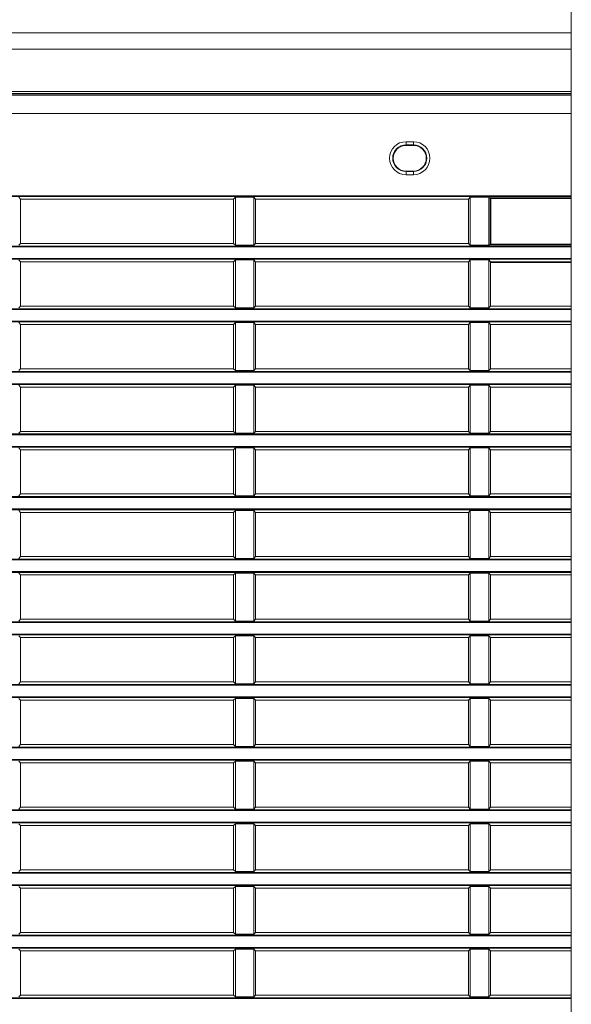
# Model space of a CAD drawing. Header units: millimetres. Extents: x 3925 to 5043, y -86 to 778.
# Tile 115 of 159: x 4699 to 4718, y 267 to 301. Entities that reach past the tile are written whole.
import ezdxf

# ---------------------------------------------------------------- set-up
doc = ezdxf.new("R2010")
doc.units = ezdxf.units.MM
doc.header["$LTSCALE"] = 46.255
for name, color, linetype in [('140-155102-0DXF_CONTINUOUS_LINE', 7, 'CONTINUOUS'), ('H30-LEFT-COVDXF_CONTINUOUS_LINE', 7, 'CONTINUOUS'), ('H30K-TOP-COVDXF_CONTINUOUS_LINE', 7, 'CONTINUOUS')]:
    doc.layers.add(name, color=color, linetype=linetype)

msp = doc.modelspace()

# ---------------------------------------------------------------- linework, layer by layer
at = {"layer": '140-155102-0DXF_CONTINUOUS_LINE', "color": 7, "linetype": 'Continuous', "lineweight": 0}
msp.add_line((4717.7792, 304.5787), (4717.7792, 223.8287), dxfattribs=at)
at = {"layer": 'H30-LEFT-COVDXF_CONTINUOUS_LINE', "color": 7, "linetype": 'Continuous', "lineweight": 0}
for p, q in [((4694.7786, 298.3338), (4717.7792, 298.3338)), ((4694.7786, 297.7135), (4717.7792, 297.7135)), ((4712.1536, 296.7487), (4712.1536, 296.6237)), ((4712.1536, 296.7487), (4712.4036, 296.7487)), ((4712.4036, 296.7487), (4712.4036, 296.6237)), ((4712.1536, 296.6415), (4712.4036, 296.6415)), ((4712.4036, 296.6237), (4712.1536, 296.6237)), ((4712.1536, 295.6237), (4712.1536, 295.7487)), ((4712.1536, 295.7487), (4712.4036, 295.7487)), ((4712.4036, 295.7309), (4712.1536, 295.7309)), ((4712.4036, 295.6237), (4712.4036, 295.7487)), ((4712.4036, 295.6237), (4712.1536, 295.6237)), ((4694.7786, 294.9054), (4717.7792, 294.9054)), ((4694.7786, 294.8806), (4717.7792, 294.8806)), ((4699.0286, 294.7912), (4698.9672, 294.8526)), ((4699.0286, 293.2812), (4699.0286, 294.7912)), ((4706.2786, 294.7912), (4699.0286, 294.7912)), ((4706.34, 294.8526), (4706.2786, 294.7912)), ((4706.2786, 294.7912), (4706.2786, 293.2812)), ((4706.34, 293.2198), (4706.34, 294.8526)), ((4706.34, 294.8526), (4706.9672, 294.8526)), ((4706.9672, 294.8526), (4706.9672, 293.2198)), ((4707.0286, 294.7912), (4706.9672, 294.8526)), ((4707.0286, 293.2812), (4707.0286, 294.7912)), ((4714.2786, 294.7912), (4707.0286, 294.7912)), ((4714.34, 294.8526), (4714.2786, 294.7912)), ((4714.2786, 294.7912), (4714.2786, 293.2812)), ((4714.34, 293.2198), (4714.34, 294.8526)), ((4714.34, 294.8526), (4714.9965, 294.8526)), ((4714.9703, 294.8287), (4714.9703, 293.2437)), ((4714.9703, 294.8287), (4715.0218, 294.8151)), ((4714.9965, 294.8526), (4715.0445, 294.8399)), ((4715.0218, 294.8151), (4715.0218, 293.2573)), ((4715.0218, 294.8151), (4717.7792, 294.8151)), ((4715.0445, 294.8399), (4715.0417, 294.8396)), ((4715.0445, 293.2325), (4715.0445, 294.8399)), ((4715.0445, 294.8399), (4717.7792, 294.8399)), ((4717.7792, 293.1918), (4694.7786, 293.1918)), ((4717.7792, 293.167), (4694.7786, 293.167)), ((4698.9672, 293.2198), (4699.0286, 293.2812)), ((4699.0286, 293.2812), (4706.2786, 293.2812)), ((4706.2786, 293.2812), (4706.34, 293.2198)), ((4706.9672, 293.2198), (4706.34, 293.2198)), ((4706.9672, 293.2198), (4707.0286, 293.2812)), ((4707.0286, 293.2812), (4714.2786, 293.2812)), ((4714.2786, 293.2812), (4714.34, 293.2198)), ((4714.9965, 293.2198), (4714.34, 293.2198)), ((4714.9703, 293.2437), (4715.0218, 293.2573)), ((4714.9965, 293.2198), (4715.0445, 293.2325)), ((4717.7792, 293.2573), (4715.0218, 293.2573)), ((4717.7792, 293.2325), (4715.0445, 293.2325)), ((4694.7786, 292.7704), (4717.7792, 292.7704)), ((4694.7786, 292.7456), (4717.7792, 292.7456)), ((4699.0286, 292.6562), (4698.9672, 292.7176)), ((4699.0286, 291.1462), (4699.0286, 292.6562)), ((4706.2786, 292.6562), (4699.0286, 292.6562)), ((4706.34, 292.7176), (4706.2786, 292.6562)), ((4706.2786, 292.6562), (4706.2786, 291.1462)), ((4706.34, 291.0848), (4706.34, 292.7176)), ((4706.34, 292.7176), (4706.9672, 292.7176)), ((4706.9672, 292.7176), (4706.9672, 291.0848)), ((4707.0286, 292.6562), (4706.9672, 292.7176)), ((4707.0286, 291.1462), (4707.0286, 292.6562)), ((4714.2786, 292.6562), (4707.0286, 292.6562)), ((4714.34, 292.7176), (4714.2786, 292.6562)), ((4714.2786, 292.6562), (4714.2786, 291.1462)), ((4714.34, 291.0848), (4714.34, 292.7176)), ((4714.34, 292.7176), (4714.9672, 292.7176)), ((4714.9672, 292.7176), (4714.9672, 291.0848)), ((4715.0286, 292.6562), (4714.9672, 292.7176)), ((4715.0286, 291.1462), (4715.0286, 292.6562)), ((4717.7792, 292.6562), (4715.0286, 292.6562)), ((4715.0286, 292.6262), (4717.7792, 292.6262)), ((4717.7792, 291.0568), (4694.7786, 291.0568)), ((4717.7792, 291.032), (4694.7786, 291.032)), ((4698.9672, 291.0848), (4699.0286, 291.1462)), ((4699.0286, 291.1462), (4706.2786, 291.1462)), ((4706.2786, 291.1462), (4706.34, 291.0848)), ((4706.9672, 291.0848), (4706.34, 291.0848)), ((4706.9672, 291.0848), (4707.0286, 291.1462)), ((4707.0286, 291.1462), (4714.2786, 291.1462)), ((4714.2786, 291.1462), (4714.34, 291.0848)), ((4714.9672, 291.0848), (4714.34, 291.0848)), ((4714.9672, 291.0848), (4715.0286, 291.1462)), ((4715.0286, 291.1462), (4717.7792, 291.1462)), ((4694.7786, 290.6354), (4717.7792, 290.6354)), ((4694.7786, 290.6106), (4717.7792, 290.6106)), ((4699.0286, 290.5212), (4698.9672, 290.5826)), ((4699.0286, 289.0112), (4699.0286, 290.5212)), ((4706.2786, 290.5212), (4699.0286, 290.5212)), ((4706.34, 290.5826), (4706.2786, 290.5212)), ((4706.2786, 290.5212), (4706.2786, 289.0112)), ((4706.34, 288.9498), (4706.34, 290.5826)), ((4706.34, 290.5826), (4706.9672, 290.5826)), ((4706.9672, 290.5826), (4706.9672, 288.9498)), ((4707.0286, 290.5212), (4706.9672, 290.5826)), ((4707.0286, 289.0112), (4707.0286, 290.5212)), ((4714.2786, 290.5212), (4707.0286, 290.5212)), ((4714.34, 290.5826), (4714.2786, 290.5212)), ((4714.2786, 290.5212), (4714.2786, 289.0112)), ((4714.34, 288.9498), (4714.34, 290.5826)), ((4714.34, 290.5826), (4714.9672, 290.5826)), ((4714.9672, 290.5826), (4714.9672, 288.9498)), ((4715.0286, 290.5212), (4714.9672, 290.5826)), ((4715.0286, 289.0112), (4715.0286, 290.5212)), ((4717.7792, 290.5212), (4715.0286, 290.5212)), ((4698.9672, 288.9498), (4699.0286, 289.0112)), ((4699.0286, 289.0112), (4706.2786, 289.0112)), ((4706.2786, 289.0112), (4706.34, 288.9498)), ((4706.9672, 288.9498), (4706.34, 288.9498)), ((4706.9672, 288.9498), (4707.0286, 289.0112)), ((4707.0286, 289.0112), (4714.2786, 289.0112)), ((4714.2786, 289.0112), (4714.34, 288.9498)), ((4714.9672, 288.9498), (4714.34, 288.9498)), ((4714.9672, 288.9498), (4715.0286, 289.0112)), ((4715.0286, 289.0112), (4717.7792, 289.0112)), ((4717.7792, 288.9218), (4694.7786, 288.9218)), ((4717.7792, 288.897), (4694.7786, 288.897)), ((4694.7786, 288.5004), (4717.7792, 288.5004)), ((4694.7786, 288.4756), (4717.7792, 288.4756)), ((4699.0286, 288.3862), (4698.9672, 288.4476)), ((4699.0286, 286.8762), (4699.0286, 288.3862)), ((4706.2786, 288.3862), (4699.0286, 288.3862)), ((4706.34, 288.4476), (4706.2786, 288.3862)), ((4706.2786, 288.3862), (4706.2786, 286.8762)), ((4706.34, 286.8148), (4706.34, 288.4476)), ((4706.34, 288.4476), (4706.9672, 288.4476)), ((4706.9672, 288.4476), (4706.9672, 286.8148)), ((4707.0286, 288.3862), (4706.9672, 288.4476)), ((4707.0286, 286.8762), (4707.0286, 288.3862)), ((4714.2786, 288.3862), (4707.0286, 288.3862)), ((4714.34, 288.4476), (4714.2786, 288.3862)), ((4714.2786, 288.3862), (4714.2786, 286.8762)), ((4714.34, 286.8148), (4714.34, 288.4476)), ((4714.34, 288.4476), (4714.9672, 288.4476)), ((4714.9672, 288.4476), (4714.9672, 286.8148)), ((4715.0286, 288.3862), (4714.9672, 288.4476)), ((4715.0286, 286.8762), (4715.0286, 288.3862)), ((4717.7792, 288.3862), (4715.0286, 288.3862)), ((4717.7792, 286.7868), (4694.7786, 286.7868)), ((4717.7792, 286.762), (4694.7786, 286.762)), ((4698.9672, 286.8148), (4699.0286, 286.8762)), ((4699.0286, 286.8762), (4706.2786, 286.8762)), ((4706.2786, 286.8762), (4706.34, 286.8148)), ((4706.9672, 286.8148), (4706.34, 286.8148)), ((4706.9672, 286.8148), (4707.0286, 286.8762)), ((4707.0286, 286.8762), (4714.2786, 286.8762)), ((4714.2786, 286.8762), (4714.34, 286.8148)), ((4714.9672, 286.8148), (4714.34, 286.8148)), ((4714.9672, 286.8148), (4715.0286, 286.8762)), ((4715.0286, 286.8762), (4717.7792, 286.8762)), ((4694.7786, 286.3654), (4717.7792, 286.3654)), ((4694.7786, 286.3406), (4717.7792, 286.3406)), ((4699.0286, 286.2512), (4698.9672, 286.3126)), ((4699.0286, 284.7412), (4699.0286, 286.2512)), ((4706.2786, 286.2512), (4699.0286, 286.2512)), ((4706.34, 286.3126), (4706.2786, 286.2512)), ((4706.2786, 286.2512), (4706.2786, 284.7412)), ((4706.34, 284.6798), (4706.34, 286.3126)), ((4706.34, 286.3126), (4706.9672, 286.3126)), ((4706.9672, 286.3126), (4706.9672, 284.6798)), ((4707.0286, 286.2512), (4706.9672, 286.3126)), ((4707.0286, 284.7412), (4707.0286, 286.2512)), ((4714.2786, 286.2512), (4707.0286, 286.2512)), ((4714.34, 286.3126), (4714.2786, 286.2512)), ((4714.2786, 286.2512), (4714.2786, 284.7412)), ((4714.34, 284.6798), (4714.34, 286.3126)), ((4714.34, 286.3126), (4714.9672, 286.3126)), ((4714.9672, 286.3126), (4714.9672, 284.6798)), ((4715.0286, 286.2512), (4714.9672, 286.3126)), ((4715.0286, 284.7412), (4715.0286, 286.2512)), ((4717.7792, 286.2512), (4715.0286, 286.2512)), ((4717.7792, 284.6518), (4694.7786, 284.6518)), ((4717.7792, 284.627), (4694.7786, 284.627)), ((4698.9672, 284.6798), (4699.0286, 284.7412)), ((4699.0286, 284.7412), (4706.2786, 284.7412)), ((4706.2786, 284.7412), (4706.34, 284.6798)), ((4706.9672, 284.6798), (4706.34, 284.6798)), ((4706.9672, 284.6798), (4707.0286, 284.7412)), ((4707.0286, 284.7412), (4714.2786, 284.7412)), ((4714.2786, 284.7412), (4714.34, 284.6798)), ((4714.9672, 284.6798), (4714.34, 284.6798)), ((4714.9672, 284.6798), (4715.0286, 284.7412)), ((4715.0286, 284.7412), (4717.7792, 284.7412)), ((4694.7786, 284.2304), (4717.7792, 284.2304)), ((4694.7786, 284.2056), (4717.7792, 284.2056)), ((4699.0286, 284.1162), (4698.9672, 284.1776)), ((4699.0286, 282.6062), (4699.0286, 284.1162)), ((4706.2786, 284.1162), (4699.0286, 284.1162)), ((4706.34, 284.1776), (4706.2786, 284.1162)), ((4706.2786, 284.1162), (4706.2786, 282.6062)), ((4706.34, 282.5448), (4706.34, 284.1776)), ((4706.34, 284.1776), (4706.9672, 284.1776)), ((4706.9672, 284.1776), (4706.9672, 282.5448)), ((4707.0286, 284.1162), (4706.9672, 284.1776)), ((4707.0286, 282.6062), (4707.0286, 284.1162)), ((4714.2786, 284.1162), (4707.0286, 284.1162)), ((4714.34, 284.1776), (4714.2786, 284.1162)), ((4714.2786, 284.1162), (4714.2786, 282.6062)), ((4714.34, 282.5448), (4714.34, 284.1776)), ((4714.34, 284.1776), (4714.9672, 284.1776)), ((4714.9672, 284.1776), (4714.9672, 282.5448)), ((4715.0286, 284.1162), (4714.9672, 284.1776)), ((4715.0286, 282.6062), (4715.0286, 284.1162)), ((4717.7792, 284.1162), (4715.0286, 284.1162)), ((4698.9672, 282.5448), (4699.0286, 282.6062)), ((4699.0286, 282.6062), (4706.2786, 282.6062)), ((4706.2786, 282.6062), (4706.34, 282.5448)), ((4706.9672, 282.5448), (4707.0286, 282.6062)), ((4707.0286, 282.6062), (4714.2786, 282.6062)), ((4714.2786, 282.6062), (4714.34, 282.5448)), ((4714.9672, 282.5448), (4715.0286, 282.6062)), ((4715.0286, 282.6062), (4717.7792, 282.6062)), ((4717.7792, 282.5168), (4694.7786, 282.5168)), ((4717.7792, 282.492), (4694.7786, 282.492)), ((4706.9672, 282.5448), (4706.34, 282.5448)), ((4714.9672, 282.5448), (4714.34, 282.5448)), ((4694.7786, 282.0954), (4717.7792, 282.0954)), ((4694.7786, 282.0706), (4717.7792, 282.0706)), ((4699.0286, 281.9812), (4698.9672, 282.0426)), ((4699.0286, 280.4712), (4699.0286, 281.9812)), ((4706.2786, 281.9812), (4699.0286, 281.9812)), ((4706.34, 282.0426), (4706.2786, 281.9812)), ((4706.2786, 281.9812), (4706.2786, 280.4712)), ((4706.34, 280.4098), (4706.34, 282.0426)), ((4706.34, 282.0426), (4706.9672, 282.0426)), ((4706.9672, 282.0426), (4706.9672, 280.4098)), ((4707.0286, 281.9812), (4706.9672, 282.0426)), ((4707.0286, 280.4712), (4707.0286, 281.9812)), ((4714.2786, 281.9812), (4707.0286, 281.9812)), ((4714.34, 282.0426), (4714.2786, 281.9812)), ((4714.2786, 281.9812), (4714.2786, 280.4712)), ((4714.34, 280.4098), (4714.34, 282.0426)), ((4714.34, 282.0426), (4714.9672, 282.0426)), ((4714.9672, 282.0426), (4714.9672, 280.4098)), ((4715.0286, 281.9812), (4714.9672, 282.0426)), ((4715.0286, 280.4712), (4715.0286, 281.9812)), ((4717.7792, 281.9812), (4715.0286, 281.9812)), ((4717.7792, 280.3818), (4694.7786, 280.3818)), ((4717.7792, 280.357), (4694.7786, 280.357)), ((4698.9672, 280.4098), (4699.0286, 280.4712)), ((4699.0286, 280.4712), (4706.2786, 280.4712)), ((4706.2786, 280.4712), (4706.34, 280.4098)), ((4706.9672, 280.4098), (4706.34, 280.4098)), ((4706.9672, 280.4098), (4707.0286, 280.4712)), ((4707.0286, 280.4712), (4714.2786, 280.4712)), ((4714.2786, 280.4712), (4714.34, 280.4098)), ((4714.9672, 280.4098), (4714.34, 280.4098)), ((4714.9672, 280.4098), (4715.0286, 280.4712)), ((4715.0286, 280.4712), (4717.7792, 280.4712)), ((4694.7786, 279.9604), (4717.7792, 279.9604)), ((4694.7786, 279.9356), (4717.7792, 279.9356)), ((4699.0286, 279.8462), (4698.9672, 279.9076)), ((4706.34, 279.9076), (4706.2786, 279.8462)), ((4706.34, 278.2748), (4706.34, 279.9076)), ((4706.34, 279.9076), (4706.9672, 279.9076)), ((4706.9672, 279.9076), (4706.9672, 278.2748)), ((4707.0286, 279.8462), (4706.9672, 279.9076)), ((4714.34, 279.9076), (4714.2786, 279.8462)), ((4714.34, 278.2748), (4714.34, 279.9076)), ((4714.34, 279.9076), (4714.9672, 279.9076)), ((4714.9672, 279.9076), (4714.9672, 278.2748)), ((4715.0286, 279.8462), (4714.9672, 279.9076)), ((4699.0286, 278.3362), (4699.0286, 279.8462)), ((4706.2786, 279.8462), (4699.0286, 279.8462)), ((4706.2786, 279.8462), (4706.2786, 278.3362)), ((4707.0286, 278.3362), (4707.0286, 279.8462)), ((4714.2786, 279.8462), (4707.0286, 279.8462)), ((4714.2786, 279.8462), (4714.2786, 278.3362)), ((4715.0286, 278.3362), (4715.0286, 279.8462)), ((4717.7792, 279.8462), (4715.0286, 279.8462)), ((4717.7792, 278.2468), (4694.7786, 278.2468)), ((4717.7792, 278.222), (4694.7786, 278.222)), ((4698.9672, 278.2748), (4699.0286, 278.3362)), ((4699.0286, 278.3362), (4706.2786, 278.3362)), ((4706.2786, 278.3362), (4706.34, 278.2748)), ((4706.9672, 278.2748), (4706.34, 278.2748)), ((4706.9672, 278.2748), (4707.0286, 278.3362)), ((4707.0286, 278.3362), (4714.2786, 278.3362)), ((4714.2786, 278.3362), (4714.34, 278.2748)), ((4714.9672, 278.2748), (4714.34, 278.2748)), ((4714.9672, 278.2748), (4715.0286, 278.3362)), ((4715.0286, 278.3362), (4717.7792, 278.3362)), ((4694.7786, 277.8254), (4717.7792, 277.8254)), ((4694.7786, 277.8006), (4717.7792, 277.8006)), ((4699.0286, 277.7112), (4698.9672, 277.7726)), ((4699.0286, 276.2012), (4699.0286, 277.7112)), ((4706.2786, 277.7112), (4699.0286, 277.7112)), ((4706.34, 277.7726), (4706.2786, 277.7112)), ((4706.2786, 277.7112), (4706.2786, 276.2012)), ((4706.34, 276.1398), (4706.34, 277.7726)), ((4706.34, 277.7726), (4706.9672, 277.7726)), ((4706.9672, 277.7726), (4706.9672, 276.1398)), ((4707.0286, 277.7112), (4706.9672, 277.7726)), ((4707.0286, 276.2012), (4707.0286, 277.7112)), ((4714.2786, 277.7112), (4707.0286, 277.7112)), ((4714.34, 277.7726), (4714.2786, 277.7112)), ((4714.2786, 277.7112), (4714.2786, 276.2012)), ((4714.34, 276.1398), (4714.34, 277.7726)), ((4714.34, 277.7726), (4714.9672, 277.7726)), ((4715.0286, 277.7112), (4714.9672, 277.7726)), ((4714.9672, 277.7726), (4714.9672, 276.1398)), ((4715.0286, 276.2012), (4715.0286, 277.7112)), ((4717.7792, 277.7112), (4715.0286, 277.7112)), ((4698.9672, 276.1398), (4699.0286, 276.2012)), ((4699.0286, 276.2012), (4706.2786, 276.2012)), ((4706.2786, 276.2012), (4706.34, 276.1398)), ((4706.9672, 276.1398), (4707.0286, 276.2012)), ((4707.0286, 276.2012), (4714.2786, 276.2012)), ((4714.2786, 276.2012), (4714.34, 276.1398)), ((4714.9672, 276.1398), (4715.0286, 276.2012)), ((4715.0286, 276.2012), (4717.7792, 276.2012)), ((4717.7792, 276.1118), (4694.7786, 276.1118)), ((4717.7792, 276.087), (4694.7786, 276.087)), ((4706.9672, 276.1398), (4706.34, 276.1398)), ((4714.9672, 276.1398), (4714.34, 276.1398)), ((4694.7786, 275.6904), (4717.7792, 275.6904)), ((4694.7786, 275.6656), (4717.7792, 275.6656)), ((4699.0286, 275.5762), (4698.9672, 275.6376)), ((4699.0286, 274.0662), (4699.0286, 275.5762)), ((4706.2786, 275.5762), (4699.0286, 275.5762)), ((4706.34, 275.6376), (4706.2786, 275.5762)), ((4706.2786, 275.5762), (4706.2786, 274.0662)), ((4706.34, 274.0048), (4706.34, 275.6376)), ((4706.34, 275.6376), (4706.9672, 275.6376)), ((4706.9672, 275.6376), (4706.9672, 274.0048)), ((4707.0286, 275.5762), (4706.9672, 275.6376)), ((4707.0286, 274.0662), (4707.0286, 275.5762)), ((4714.2786, 275.5762), (4707.0286, 275.5762)), ((4714.34, 275.6376), (4714.2786, 275.5762)), ((4714.2786, 275.5762), (4714.2786, 274.0662)), ((4714.34, 275.6376), (4714.9672, 275.6376)), ((4714.34, 274.0048), (4714.34, 275.6376)), ((4715.0286, 275.5762), (4714.9672, 275.6376)), ((4714.9672, 275.6376), (4714.9672, 274.0048)), ((4717.7792, 275.5762), (4715.0286, 275.5762)), ((4715.0286, 274.0662), (4715.0286, 275.5762)), ((4717.7792, 273.9768), (4694.7786, 273.9768)), ((4717.7792, 273.952), (4694.7786, 273.952)), ((4698.9672, 274.0048), (4699.0286, 274.0662)), ((4699.0286, 274.0662), (4706.2786, 274.0662)), ((4706.2786, 274.0662), (4706.34, 274.0048)), ((4706.9672, 274.0048), (4706.34, 274.0048)), ((4706.9672, 274.0048), (4707.0286, 274.0662)), ((4707.0286, 274.0662), (4714.2786, 274.0662)), ((4714.2786, 274.0662), (4714.34, 274.0048)), ((4714.9672, 274.0048), (4714.34, 274.0048)), ((4714.9672, 274.0048), (4715.0286, 274.0662)), ((4715.0286, 274.0662), (4717.7792, 274.0662)), ((4694.7786, 273.5554), (4717.7792, 273.5554)), ((4694.7786, 273.5306), (4717.7792, 273.5306)), ((4699.0286, 273.4412), (4698.9672, 273.5026)), ((4706.34, 273.5026), (4706.2786, 273.4412)), ((4706.34, 271.8698), (4706.34, 273.5026)), ((4706.34, 273.5026), (4706.9672, 273.5026)), ((4706.9672, 273.5026), (4706.9672, 271.8698)), ((4707.0286, 273.4412), (4706.9672, 273.5026)), ((4714.34, 273.5026), (4714.2786, 273.4412)), ((4714.34, 273.5026), (4714.9672, 273.5026)), ((4714.34, 271.8698), (4714.34, 273.5026)), ((4715.0286, 273.4412), (4714.9672, 273.5026)), ((4714.9672, 273.5026), (4714.9672, 271.8698)), ((4699.0286, 271.9312), (4699.0286, 273.4412)), ((4706.2786, 273.4412), (4699.0286, 273.4412)), ((4706.2786, 273.4412), (4706.2786, 271.9312)), ((4707.0286, 271.9312), (4707.0286, 273.4412)), ((4714.2786, 273.4412), (4707.0286, 273.4412)), ((4714.2786, 273.4412), (4714.2786, 271.9312)), ((4717.7792, 273.4412), (4715.0286, 273.4412)), ((4715.0286, 271.9312), (4715.0286, 273.4412)), ((4717.7792, 271.8418), (4694.7786, 271.8418)), ((4698.9672, 271.8698), (4699.0286, 271.9312)), ((4699.0286, 271.9312), (4706.2786, 271.9312)), ((4706.2786, 271.9312), (4706.34, 271.8698)), ((4706.9672, 271.8698), (4706.34, 271.8698)), ((4706.9672, 271.8698), (4707.0286, 271.9312)), ((4707.0286, 271.9312), (4714.2786, 271.9312)), ((4714.2786, 271.9312), (4714.34, 271.8698)), ((4714.9672, 271.8698), (4714.34, 271.8698)), ((4714.9672, 271.8698), (4715.0286, 271.9312)), ((4715.0286, 271.9312), (4717.7792, 271.9312)), ((4717.7792, 271.817), (4694.7786, 271.817)), ((4694.7786, 271.4204), (4717.7792, 271.4204)), ((4694.7786, 271.3956), (4717.7792, 271.3956)), ((4699.0286, 271.3062), (4698.9672, 271.3676)), ((4699.0286, 269.7962), (4699.0286, 271.3062)), ((4706.2786, 271.3062), (4699.0286, 271.3062)), ((4706.34, 271.3676), (4706.2786, 271.3062)), ((4706.2786, 271.3062), (4706.2786, 269.7962)), ((4706.34, 269.7348), (4706.34, 271.3676)), ((4706.34, 271.3676), (4706.9672, 271.3676)), ((4707.0286, 271.3062), (4706.9672, 271.3676)), ((4706.9672, 271.3676), (4706.9672, 269.7348)), ((4707.0286, 269.7962), (4707.0286, 271.3062)), ((4714.2786, 271.3062), (4707.0286, 271.3062)), ((4714.34, 271.3676), (4714.2786, 271.3062)), ((4714.2786, 271.3062), (4714.2786, 269.7962)), ((4714.34, 271.3676), (4714.9672, 271.3676)), ((4714.34, 269.7348), (4714.34, 271.3676)), ((4715.0286, 271.3062), (4714.9672, 271.3676)), ((4714.9672, 271.3676), (4714.9672, 269.7348)), ((4717.7792, 271.3062), (4715.0286, 271.3062)), ((4715.0286, 269.7962), (4715.0286, 271.3062)), ((4717.7792, 269.7068), (4694.7786, 269.7068)), ((4717.7792, 269.682), (4694.7786, 269.682)), ((4698.9672, 269.7348), (4699.0286, 269.7962)), ((4699.0286, 269.7962), (4706.2786, 269.7962)), ((4706.2786, 269.7962), (4706.34, 269.7348)), ((4706.9672, 269.7348), (4706.34, 269.7348)), ((4706.9672, 269.7348), (4707.0286, 269.7962)), ((4707.0286, 269.7962), (4714.2786, 269.7962)), ((4714.2786, 269.7962), (4714.34, 269.7348)), ((4714.9672, 269.7348), (4714.34, 269.7348)), ((4714.9672, 269.7348), (4715.0286, 269.7962)), ((4715.0286, 269.7962), (4717.7792, 269.7962)), ((4694.7786, 269.2854), (4717.7792, 269.2854)), ((4694.7786, 269.2606), (4717.7792, 269.2606)), ((4699.0286, 269.1712), (4698.9672, 269.2326)), ((4699.0286, 267.6612), (4699.0286, 269.1712)), ((4706.2786, 269.1712), (4699.0286, 269.1712)), ((4706.34, 269.2326), (4706.2786, 269.1712)), ((4706.2786, 269.1712), (4706.2786, 267.6612)), ((4706.34, 267.5998), (4706.34, 269.2326)), ((4706.34, 269.2326), (4706.9672, 269.2326)), ((4707.0286, 269.1712), (4706.9672, 269.2326)), ((4706.9672, 269.2326), (4706.9672, 267.5998)), ((4707.0286, 267.6612), (4707.0286, 269.1712)), ((4714.2786, 269.1712), (4707.0286, 269.1712)), ((4714.34, 269.2326), (4714.2786, 269.1712)), ((4714.2786, 269.1712), (4714.2786, 267.6612)), ((4714.34, 269.2326), (4714.9672, 269.2326)), ((4714.34, 267.5998), (4714.34, 269.2326)), ((4715.0286, 269.1712), (4714.9672, 269.2326)), ((4714.9672, 269.2326), (4714.9672, 267.5998)), ((4717.7792, 269.1712), (4715.0286, 269.1712)), ((4715.0286, 267.6612), (4715.0286, 269.1712)), ((4717.7792, 267.5718), (4694.7786, 267.5718)), ((4717.7792, 267.547), (4694.7786, 267.547)), ((4698.9672, 267.5998), (4699.0286, 267.6612)), ((4699.0286, 267.6612), (4706.2786, 267.6612)), ((4706.2786, 267.6612), (4706.34, 267.5998)), ((4706.9672, 267.5998), (4706.34, 267.5998)), ((4706.9672, 267.5998), (4707.0286, 267.6612)), ((4707.0286, 267.6612), (4714.2786, 267.6612)), ((4714.2786, 267.6612), (4714.34, 267.5998)), ((4714.9672, 267.5998), (4714.34, 267.5998)), ((4714.9672, 267.5998), (4715.0286, 267.6612)), ((4715.0286, 267.6612), (4717.7792, 267.6612))]:
    msp.add_line(p, q, dxfattribs=at)
for points in [[(4715.0314, 294.8347), (4715.0252, 294.8271), (4715.0218, 294.8151)], [(4715.0417, 294.8396), (4715.0335, 294.8362), (4715.0314, 294.8347)], [(4715.0218, 293.2573), (4715.0253, 293.2452), (4715.0335, 293.2362), (4715.0445, 293.2325)]]:
    msp.add_lwpolyline(points, dxfattribs=at)
for centre, radius, start, end in [((4712.1536, 296.1862), 0.5625, 90, 270), ((4712.4036, 296.1862), 0.5625, 270, 90), ((4712.1536, 296.1862), 0.4553, 90, 270), ((4712.1536, 296.1862), 0.4375, 90, 270), ((4712.4036, 296.1862), 0.4553, 270, 90), ((4712.4036, 296.1862), 0.4375, 270, 90)]:
    msp.add_arc(centre, radius, start, end, dxfattribs=at)
for centre, major_axis, start_param, end_param in [((4714.9979, 294.8274), (0.0268, -0.0071), 1.8551983, 3.3744676), ((4714.9979, 293.245), (0.0268, 0.0071), 2.9087177, 4.427987)]:
    msp.add_ellipse(centre, major_axis=major_axis, ratio=0.9007478, start_param=start_param, end_param=end_param, dxfattribs=at)
at = {"layer": 'H30K-TOP-COVDXF_CONTINUOUS_LINE', "color": 7, "linetype": 'Continuous', "lineweight": 0}
for p, q in [((4680.0825, 300.4537), (4717.7792, 300.4537)), ((4682.4568, 299.9049), (4717.7792, 299.9049)), ((4682.0882, 298.4537), (4717.7792, 298.4537)), ((4687.7941, 298.3933), (4717.7792, 298.3933)), ((4687.8217, 298.3437), (4717.7792, 298.3437))]:
    msp.add_line(p, q, dxfattribs=at)

doc.saveas('drawing.dxf')
